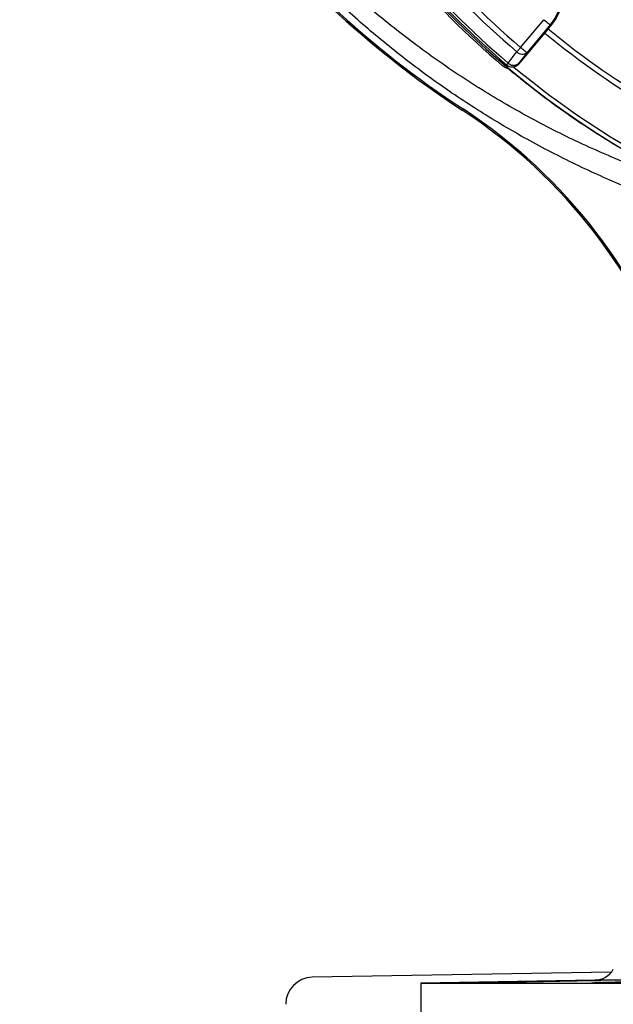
# Model space of a CAD drawing. Header units: millimetres. Extents: x 2565 to 4379, y 1813 to 5592.
# Tile 8 of 27: x 2565 to 3004, y 3473 to 4202. Entities that reach past the tile are written whole.
import ezdxf

# ---------------------------------------------------------------- set-up
doc = ezdxf.new("R2010")
doc.units = ezdxf.units.MM
doc.header["$LTSCALE"] = 2

msp = doc.modelspace()

# ---------------------------------------------------------------- linework, layer by layer
at = {"color": 7, "linetype": 'Continuous', "lineweight": 25}
for p, q in [((2935.43, 4181.61), (2952.69, 4202.19)), ((2955.89, 4195.35), (2933.92, 4169.17)), ((2957.29, 4198.33), (2940.02, 4177.75)), ((2957.94, 4197.79), (2955.89, 4195.35)), ((2957.94, 4197.79), (2957.29, 4198.33)), ((2921.95, 4168.22), (2924.33, 4166.81)), ((2924.29, 4166.73), (2926.42, 4165.76)), ((2925.07, 4168.77), (2925.44, 4168.46)), ((2933.56, 4169.48), (2933.92, 4169.17)), ((2892.79, 4136.08), (2892.22, 4135.21)), ((3002.66, 3497.02), (2781.19, 3493.15)), ((2990.48, 3491.06), (2861.54, 3488.81)), ((2861.54, 3488.81), (2861.54, 3420.81)), ((2861.54, 3488.81), (3821.54, 3488.81)), ((2940.05, 3490.09), (2940.05, 3489.66))]:
    msp.add_line(p, q, dxfattribs=at)
at = {"color": 7, "linetype": 'Continuous', "lineweight": 25, "flags": 128}
for points in [[(2952.69, 4202.19), (2953.57, 4201.45), (2954.42, 4200.74), (2955.2, 4200.09), (2955.89, 4199.51), (2956.46, 4199.03), (2956.89, 4198.66), (2957.17, 4198.43), (2957.29, 4198.33)], [(2926.21, 4170.11), (2931.44, 4176.8), (2932.67, 4178.38)], [(2932.67, 4178.38), (2932.96, 4178.71), (2933.26, 4179.07), (2933.59, 4179.46), (2933.94, 4179.86), (2934.3, 4180.28), (2934.67, 4180.72), (2935.05, 4181.16), (2935.43, 4181.61)], [(2940.02, 4177.75), (2936.72, 4173.53), (2933.56, 4169.48)], [(2940.02, 4177.75), (2939.91, 4177.85), (2939.63, 4178.08), (2939.19, 4178.45), (2938.62, 4178.93), (2937.93, 4179.51), (2937.15, 4180.16), (2936.3, 4180.87), (2935.43, 4181.61)], [(2925.07, 4168.77), (2925.09, 4168.79), (2925.15, 4168.86), (2925.24, 4168.97), (2925.37, 4169.12), (2925.53, 4169.31), (2925.73, 4169.54), (2925.96, 4169.81), (2926.21, 4170.11)]]:
    msp.add_lwpolyline(points, dxfattribs=at)
at = {"color": 7, "linetype": 'Continuous', "lineweight": 25}
for centre, radius, start, end in [((3341.54, 4662.81), 647.19, 181.68232, 266.81125), ((3374.06, 4695.34), 679.76, 220.49145, 229.50855), ((3374.06, 4695.34), 675.51, 220.49145, 229.50855), ((3374.06, 4695.34), 692, 220.45336, 229.54664), ((3374.06, 4695.34), 690.24, 220.45336, 229.54664), ((3341.54, 4662.81), 648.59, 220.64952, 229.6783), ((2926.49, 4224.17), 40.2, 320, 20.34865), ((2926.49, 4224.17), 41.05, 320, 20.34865), ((3341.54, 4662.81), 610, 230.47498, 249.52502), ((3341.54, 4662.81), 606, 230.47811, 249.52189), ((2936.7, 4182.18), 5.53, 223.33561, 306.89738), ((2930.24, 4173.91), 5.53, 223.35554, 306.90323), ((2928.96, 4173.34), 6, 229.56419, 320.01711), ((3341.54, 4662.81), 644, 230.32941, 249.66827), ((2673.21, 3800.49), 400, 340.79408, 56.80196), ((2673.21, 3800.49), 401.05, 340.79408, 56.80196), ((2781.54, 3473.16), 20, 91, 180), ((2990.21, 3507.06), 16, 271, 330)]:
    msp.add_arc(centre, radius, start, end, dxfattribs=at)
for points, knots in [([(3340.92, 5587.69), (3299.98, 5583.45), (3259.23, 5576.47), (3198.84, 5561.87), (3178.84, 5556.32), (3139.14, 5543.83), (3119.48, 5536.89), (3061.6, 5513.95), (3024.32, 5495.9), (2952.91, 5454.7), (2918.79, 5431.55), (2854.19, 5380.44), (2823.68, 5352.46), (2766.91, 5292.17), (2740.66, 5259.9), (2693.23, 5191.85), (2672.04, 5156.08), (2635.14, 5082.06), (2619.46, 5043.83), (2593.86, 4965.58), (2583.92, 4925.54), (2569.92, 4844.19), (2565.86, 4802.89), (2564.62, 4750.9), (2564.55, 4740.47), (2564.87, 4719.65), (2565.25, 4709.26), (2567.06, 4678.22), (2569.15, 4657.67), (2578, 4596.62), (2587.32, 4556.7), (2624.89, 4440.53), (2662.77, 4367.85), (2737.17, 4270.21), (2764.86, 4239.59), (2825.1, 4183.36), (2857.69, 4157.77), (2892.22, 4135.21)], [0, 0, 0, 0, 0.0625, 0.0625, 0.09375, 0.09375, 0.125, 0.125, 0.1875, 0.1875, 0.25, 0.25, 0.3125, 0.3125, 0.375, 0.375, 0.4375, 0.4375, 0.5, 0.5, 0.5625, 0.5625, 0.625, 0.625, 0.640625, 0.640625, 0.65625, 0.65625, 0.6875, 0.6875, 0.75, 0.75, 0.875, 0.875, 0.9375, 0.9375, 1, 1, 1, 1]), ([(3341.02, 5586.65), (3300.13, 5582.42), (3259.43, 5575.44), (3199.11, 5560.86), (3179.13, 5555.31), (3139.48, 5542.84), (3119.84, 5535.9), (3062.03, 5513), (3024.8, 5494.97), (2953.48, 5453.82), (2919.4, 5430.7), (2854.88, 5379.65), (2824.41, 5351.7), (2767.71, 5291.49), (2741.49, 5259.26), (2694.12, 5191.29), (2672.95, 5155.57), (2636.1, 5081.63), (2620.44, 5043.45), (2594.87, 4965.3), (2584.94, 4925.31), (2570.96, 4844.07), (2566.91, 4802.82), (2565.67, 4750.89), (2565.6, 4740.47), (2565.91, 4719.68), (2566.3, 4709.31), (2568.1, 4678.31), (2570.19, 4657.79), (2579.02, 4596.82), (2588.33, 4556.96), (2625.85, 4440.96), (2663.68, 4368.39), (2737.97, 4270.89), (2765.61, 4240.32), (2825.78, 4184.17), (2858.31, 4158.61), (2892.79, 4136.09), (2892.79, 4136.09), (2892.79, 4136.09), (2892.79, 4136.08)], [0.0000014, 0.0000014, 0.0000014, 0.0000014, 0.0625, 0.0625, 0.09375, 0.09375, 0.125, 0.125, 0.1875, 0.1875, 0.25, 0.25, 0.3125, 0.3125, 0.375, 0.375, 0.4375, 0.4375, 0.5, 0.5, 0.5625, 0.5625, 0.625, 0.625, 0.640625, 0.640625, 0.65625, 0.65625, 0.6875, 0.6875, 0.75, 0.75, 0.875, 0.875, 0.9375, 0.9375, 1, 1, 1, 1.0000004, 1.0000004, 1.0000004, 1.0000004]), ([(3211.44, 4027.67), (3208.68, 4027.91), (3193.84, 4029.25), (3167.13, 4033.47), (3131.45, 4040.4), (3094.95, 4049.6), (3057.72, 4061.13), (3019.92, 4075.22), (2982.91, 4091.42), (2946.84, 4109.63), (2911.89, 4129.79), (2878.14, 4151.87), (2845.68, 4175.9), (2814.56, 4201.8), (2784.89, 4229.45), (2756.8, 4258.71), (2730.42, 4289.44), (2705.85, 4321.52), (2683.18, 4354.95), (2662.44, 4389.66), (2643.64, 4425.53), (2626.88, 4462.39), (2612.22, 4500.08), (2599.75, 4538.39), (2589.55, 4577.29), (2581.59, 4616.7), (2575.81, 4656.55), (2572.19, 4696.66), (2570.71, 4736.84), (2571.38, 4777.29), (2574.16, 4817.92), (2578.92, 4858.72), (2585.67, 4899.28), (2594.37, 4939.48), (2605, 4979.15), (2618.17, 5020.19), (2634.27, 5062.42), (2653.61, 5105.63), (2675.35, 5147.77), (2699.41, 5188.63), (2725.66, 5228.03), (2754.04, 5265.81), (2784.54, 5301.88), (2817.06, 5336.23), (2851.5, 5368.77), (2887.68, 5399.35), (2925.45, 5427.82), (2964.57, 5453.96), (3004.91, 5477.73), (3046.34, 5499.17), (3087.93, 5517.85), (3129.5, 5533.89), (3170.86, 5547.51), (3212.89, 5559.12), (3255.44, 5568.66), (3298.33, 5576.32), (3327.15, 5579.72), (3341.54, 5581.41)], [0, 0, 0, 0, 0.00361, 0.019423, 0.035226, 0.050999, 0.068479, 0.086014, 0.103576, 0.121139, 0.138674, 0.156154, 0.173699, 0.1913, 0.208929, 0.226559, 0.244162, 0.261708, 0.279226, 0.296799, 0.314401, 0.332003, 0.349578, 0.367096, 0.384517, 0.401988, 0.419489, 0.436993, 0.454474, 0.471901, 0.489712, 0.507564, 0.525438, 0.543312, 0.561164, 0.578974, 0.599487, 0.620064, 0.640675, 0.661285, 0.681862, 0.702374, 0.722869, 0.743428, 0.76402, 0.784611, 0.80517, 0.825664, 0.845923, 0.866198, 0.886457, 0.905341, 0.924268, 0.94322, 0.962175, 0.98111, 1, 1, 1, 1]), ([(3219.54, 4157.86), (3209.61, 4160.45), (3189.76, 4165.63), (3160.63, 4175.62), (3130.79, 4187.72), (3100.51, 4202.38), (3070.01, 4219.78), (3040.7, 4239.19), (3012.79, 4260.49), (2986.42, 4283.58), (2961.71, 4308.44), (2938.7, 4334.94), (2917.49, 4362.95), (2898.2, 4392.28), (2880.97, 4422.78), (2865.89, 4454.38), (2852.96, 4486.96), (2842.21, 4520.36), (2833.71, 4554.37), (2827.53, 4588.84), (2823.75, 4623.68), (2822.32, 4658.76), (2823.23, 4693.9), (2826.49, 4728.86), (2832.16, 4763.91), (2840.4, 4798.91), (2851.2, 4833.72), (2864.45, 4867.72), (2879.83, 4900.78), (2891.99, 4921.79), (2898.05, 4932.27)], [0, 0, 0, 0, 0.031534, 0.063096, 0.09463, 0.130502, 0.166497, 0.202533, 0.238529, 0.274401, 0.310261, 0.346243, 0.382267, 0.41825, 0.45411, 0.489924, 0.525861, 0.561838, 0.597773, 0.633587, 0.669463, 0.705462, 0.741503, 0.777501, 0.813377, 0.85061, 0.887979, 0.925396, 0.962767, 1, 1, 1, 1]), ([(2933.92, 4169.17), (2933.44, 4168.7), (2932.47, 4167.75), (2930.52, 4167.04), (2928.49, 4166.98), (2926.72, 4167.52), (2925.8, 4168.19), (2925.44, 4168.46)], [0, 0, 0, 0, 0.21355, 0.427098, 0.640703, 0.854432, 1, 1, 1, 1]), ([(2925.93, 4166.13), (2925.93, 4166.13), (2925.9, 4166.16), (2926.13, 4165.98), (2926.69, 4165.55), (2927.75, 4164.72), (2929.25, 4163.52), (2931.08, 4162.04), (2932.48, 4160.92), (2933.16, 4160.37)], [0, 0, 0, 0, 0.016729, 0.119023, 0.257552, 0.427935, 0.617593, 0.813859, 1, 1, 1, 1]), ([(2933.16, 4160.38), (2933.69, 4159.94), (2934.42, 4159.36), (2935.2, 4158.73), (2935.41, 4158.57)], [0, 0, 0, 0, 0.735179, 1, 1, 1, 1]), ([(2935.41, 4158.57), (2940.41, 4154.62), (2950.42, 4146.72), (2962.32, 4138.02), (2969.17, 4133.21), (2970.77, 4132.09)], [0, 0, 0, 0, 0.433078, 0.866678, 1, 1, 1, 1]), ([(2970.77, 4132.09), (2978.4, 4126.77), (2986.14, 4121.61), (3001.84, 4111.63), (3009.81, 4106.8), (3025.92, 4097.5), (3034.06, 4093.03), (3050.54, 4084.43), (3058.87, 4080.31), (3067.29, 4076.36)], [0, 0, 0, 0, 0.25, 0.25, 0.5, 0.5, 0.75, 0.75, 1, 1, 1, 1]), ([(2960.59, 3490.09), (2958.48, 3490.04), (2954.49, 3489.95), (2947.36, 3489.8), (2939.95, 3489.66), (2932.06, 3489.52), (2923.96, 3489.38), (2915.87, 3489.26), (2908.01, 3489.14), (2900.63, 3489.04), (2893.9, 3488.95), (2888.05, 3488.89), (2883.21, 3488.84), (2879.55, 3488.81), (2877.14, 3488.81), (2876.1, 3488.83), (2876.39, 3488.86), (2878.07, 3488.92), (2881.04, 3489), (2885.25, 3489.09), (2890.55, 3489.2), (2896.83, 3489.33), (2903.86, 3489.46), (2911.49, 3489.6), (2919.48, 3489.74), (2927.6, 3489.88), (2934.51, 3490), (2938.57, 3490.06), (2940.05, 3490.09)], [0, 0, 0, 0, 0.043868, 0.082775, 0.121683, 0.160595, 0.199506, 0.238417, 0.277329, 0.316236, 0.355144, 0.394046, 0.432949, 0.471847, 0.510745, 0.549641, 0.588537, 0.627433, 0.666329, 0.705228, 0.744127, 0.78303, 0.821934, 0.860843, 0.899751, 0.938663, 0.977574, 1, 1, 1, 1]), ([(2940.05, 3490.09), (2941.86, 3490.12), (2945.48, 3490.19), (2951.52, 3490.29), (2957.96, 3490.4), (2964.65, 3490.52), (2971.07, 3490.62), (2977.54, 3490.72), (2983.25, 3490.8), (2987.97, 3490.86), (2991.41, 3490.9), (2993.8, 3490.91), (2995.12, 3490.9), (2995.28, 3490.87), (2994.32, 3490.82), (2992.24, 3490.75), (2989.12, 3490.66), (2985.01, 3490.56), (2980.08, 3490.45), (2974.43, 3490.34), (2967.92, 3490.22), (2963.15, 3490.13), (2960.59, 3490.09)], [0, 0, 0, 0, 0.042513, 0.085027, 0.134754, 0.184481, 0.234207, 0.283934, 0.345979, 0.395685, 0.44539, 0.495096, 0.544802, 0.594506, 0.644209, 0.693915, 0.743621, 0.793335, 0.843049, 0.892771, 0.942493, 1, 1, 1, 1]), ([(3083.21, 3490.09), (3083.09, 3490.08), (3082.43, 3490.03), (3080.55, 3489.93), (3076.82, 3489.79), (3071.9, 3489.65), (3065.99, 3489.51), (3059.21, 3489.37), (3051.79, 3489.24), (3043.9, 3489.13), (3035.81, 3489.03), (3027.72, 3488.95), (3019.86, 3488.88), (3012.47, 3488.84), (3005.74, 3488.81), (2999.89, 3488.81), (2995.04, 3488.83), (2991.38, 3488.87), (2988.96, 3488.93), (2987.91, 3489.01), (2988.2, 3489.1), (2989.87, 3489.22), (2992.83, 3489.34), (2997.04, 3489.47), (3002.33, 3489.61), (3008.6, 3489.75), (3015.03, 3489.88), (3021.25, 3489.99), (3025.14, 3490.06), (3027.09, 3490.09)], [0, 0, 0, 0, 0.008848, 0.047752, 0.086655, 0.125564, 0.164473, 0.203383, 0.242294, 0.281202, 0.32011, 0.359014, 0.397917, 0.436816, 0.475714, 0.514609, 0.553504, 0.592398, 0.631292, 0.670188, 0.709084, 0.747984, 0.786884, 0.825789, 0.864694, 0.903604, 0.942513, 0.971256, 1, 1, 1, 1]), ([(3125.7, 3491.09), (3120.32, 3491.09), (3109.58, 3491.09), (3094.38, 3491.08), (3079.93, 3491.08), (3064.65, 3491.08), (3049.14, 3491.07), (3033.9, 3491.07), (3020.69, 3491.07), (3009.75, 3491.07), (3001.25, 3491.06), (2995.12, 3491.06), (2991.22, 3491.06), (2990.73, 3491.06), (2990.48, 3491.06)], [0, 0, 0, 0, 0.065091, 0.130181, 0.196202, 0.262222, 0.353096, 0.44397, 0.53747, 0.63097, 0.721903, 0.812836, 0.906418, 1, 1, 1, 1])]:
    msp.add_open_spline(points, degree=3, knots=knots, dxfattribs=at)
at = {"color": 8, "linetype": 'Continuous', "lineweight": 25}
for points, knots in [([(3063.55, 4078.24), (3059.05, 4079.6), (3041.79, 4084.81), (3011.86, 4096.4), (2973.89, 4113.05), (2936.32, 4132.47), (2899.87, 4154.13), (2864.73, 4178.03), (2831.1, 4204.09), (2800.34, 4231.06), (2772.35, 4258.56), (2747.01, 4286.26), (2723.23, 4315.22), (2701.1, 4345.34), (2680.79, 4376.35), (2662.29, 4408.17), (2645.6, 4440.71), (2630.62, 4474.09), (2617.3, 4508.5), (2605.69, 4543.89), (2595.88, 4580.2), (2587.98, 4617.11), (2582.04, 4654.57), (2578.1, 4692.48), (2576.21, 4730.73), (2576.36, 4770.57), (2578.47, 4811.79), (2582.85, 4854.19), (2589.37, 4896.23), (2598, 4937.82), (2608.74, 4978.9), (2621.57, 5019.37), (2636.46, 5059.19), (2653.68, 5098.88), (2673.3, 5138.31), (2695.37, 5177.3), (2719.52, 5215.09), (2745.69, 5251.54), (2773.78, 5286.53), (2803.23, 5319.44), (2833.84, 5350.26), (2865.42, 5378.97), (2898.38, 5405.99), (2932.64, 5431.28), (2968.16, 5454.8), (3004.87, 5476.51), (3042.7, 5496.37), (3082.2, 5514.61), (3123.35, 5531.07), (3166.04, 5545.51), (3209.35, 5557.83), (3253.1, 5567.94), (3297.15, 5576.03), (3326.75, 5579.6), (3341.54, 5581.38)], [0, 0, 0, 0, 0.006645, 0.025478, 0.045307, 0.065215, 0.08518, 0.105181, 0.125201, 0.145226, 0.162914, 0.180576, 0.1982, 0.215773, 0.233303, 0.250495, 0.26768, 0.284876, 0.302097, 0.319713, 0.337384, 0.355122, 0.372937, 0.390841, 0.408849, 0.426926, 0.447003, 0.467027, 0.487009, 0.50696, 0.526895, 0.546833, 0.566791, 0.586791, 0.60779, 0.628827, 0.649888, 0.670959, 0.692029, 0.713086, 0.73316, 0.753198, 0.773204, 0.793197, 0.813196, 0.833219, 0.853281, 0.873392, 0.894527, 0.915729, 0.936886, 0.957976, 0.979011, 1, 1, 1, 1]), ([(2884.56, 4886.25), (2880.93, 4878.76), (2872.08, 4860.54), (2860.65, 4830.42), (2849.97, 4796.31), (2841.91, 4761.97), (2836.34, 4727.6), (2833.15, 4693.31), (2832.26, 4658.84), (2833.66, 4624.42), (2837.37, 4590.25), (2843.43, 4556.44), (2851.77, 4523.09), (2862.31, 4490.32), (2875, 4458.36), (2889.8, 4427.37), (2906.7, 4397.45), (2925.62, 4368.69), (2946.43, 4341.22), (2969, 4315.22), (2993.24, 4290.85), (3019.11, 4268.2), (3046.49, 4247.31), (3075.23, 4228.28), (3105.15, 4211.22), (3134.76, 4196.89), (3163.82, 4185.1), (3192.07, 4175.38), (3211.33, 4170.32), (3220.96, 4167.79)], [0, 0, 0, 0, 0.027443, 0.066811, 0.106129, 0.145304, 0.183049, 0.220924, 0.258843, 0.296718, 0.334464, 0.372145, 0.409954, 0.447808, 0.485617, 0.523299, 0.561028, 0.598886, 0.636787, 0.674645, 0.712374, 0.750114, 0.787983, 0.825895, 0.863764, 0.901503, 0.934326, 0.967177, 1, 1, 1, 1]), ([(2925.02, 4166.8), (2925.25, 4166.65), (2925.7, 4166.34), (2927.96, 4164.56), (2930.54, 4162.48), (2932.48, 4160.93), (2933.16, 4160.38)], [0, 0, 0, 0, 0.281551, 0.564013, 0.845929, 1, 1, 1, 1])]:
    msp.add_open_spline(points, degree=3, knots=knots, dxfattribs=at)
at = {"color": 7, "linetype": 'Continuous', "lineweight": 25}
msp.add_open_spline([(2921.85, 4168.31), (2921.88, 4168.28), (2921.92, 4168.25), (2921.95, 4168.22)], degree=3, dxfattribs=at)

doc.saveas('drawing.dxf')
